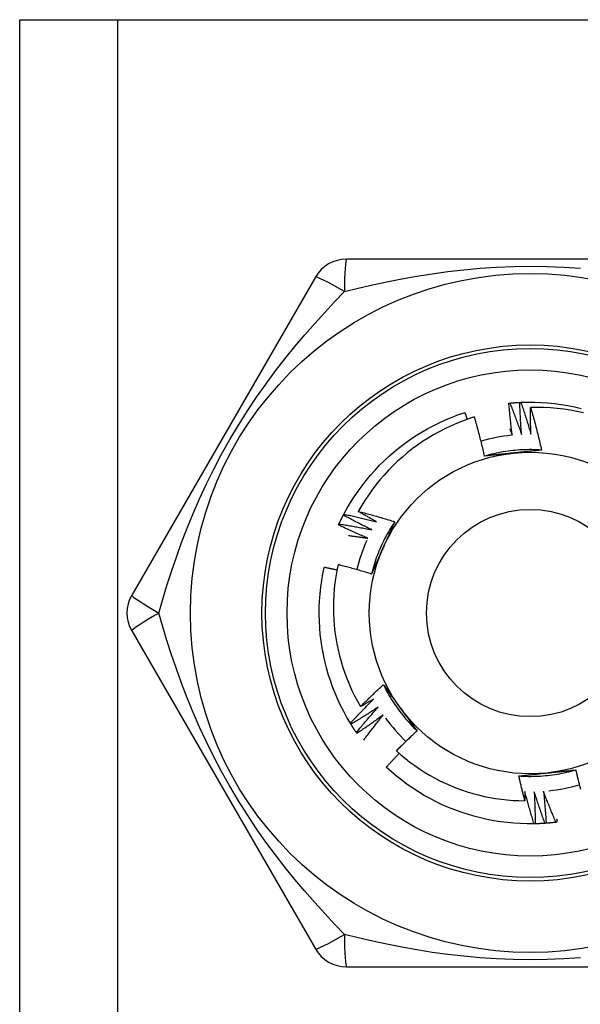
# Model space of a CAD drawing. Header units: inches. Extents: x 4 to 114, y 7 to 60.
# Tile 52 of 78: x 26.045 to 26.354, y 43.791 to 44.333. Entities that reach past the tile are written whole.
import ezdxf

# ---------------------------------------------------------------- set-up
doc = ezdxf.new("R2010")
doc.units = ezdxf.units.IN
doc.header["$MEASUREMENT"] = 0
doc.layers.add('Visible Edges(ANSI)', color=7, linetype='Continuous', lineweight=25)
doc.layers.add('Visible Tangent Edges(ANSI)', color=7, linetype='Continuous', lineweight=25)

msp = doc.modelspace()

# ---------------------------------------------------------------- linework, layer by layer
at = {"layer": 'Visible Edges(ANSI)'}
for p, q in [((26.04504, 44.33334), (26.09889, 44.33334)), ((26.04504, 23.01051), (26.04504, 44.33334)), ((26.09889, 44.33334), (26.55319, 44.33334)), ((26.42719, 44.20145), (26.22489, 44.20145)), ((26.20785, 44.19161), (26.1067, 44.01641)), ((26.22318, 44.06049), (26.22346, 44.06102)), ((26.1067, 43.99673), (26.20785, 43.82153)), ((26.22738, 43.9453), (26.22706, 43.94581)), ((26.23069, 43.94026), (26.23035, 43.94075)), ((26.32877, 43.89046), (26.32817, 43.89045)), ((26.22489, 43.81169), (26.42719, 43.81169))]:
    msp.add_line(p, q, dxfattribs=at)
at = {"layer": 'Visible Edges(ANSI)', "flags": 128}
for points in [[(26.31429, 44.12212), (26.31431, 44.12212), (26.31434, 44.12212), (26.31436, 44.12212), (26.31439, 44.12213), (26.31441, 44.12213), (26.31444, 44.12213), (26.31446, 44.12213), (26.31449, 44.12214), (26.31451, 44.12214), (26.31454, 44.12214), (26.31456, 44.12214), (26.31459, 44.12215), (26.31461, 44.12215), (26.31464, 44.12215), (26.31466, 44.12215), (26.31469, 44.12216), (26.31471, 44.12216), (26.31474, 44.12216), (26.31476, 44.12216), (26.31479, 44.12217), (26.31481, 44.12217), (26.31484, 44.12217), (26.31486, 44.12217), (26.31489, 44.12218)], [(26.31619, 44.1045), (26.31609, 44.10523), (26.316, 44.10597), (26.31591, 44.1067), (26.31582, 44.10743), (26.31573, 44.10816), (26.31564, 44.1089), (26.31555, 44.10963), (26.31546, 44.11036), (26.31538, 44.11109), (26.3153, 44.11183), (26.31522, 44.11256), (26.31514, 44.1133), (26.31506, 44.11403), (26.31498, 44.11476), (26.3149, 44.1155), (26.31483, 44.11623), (26.31476, 44.11697), (26.31469, 44.1177), (26.31462, 44.11844), (26.31455, 44.11917), (26.31448, 44.11991), (26.31442, 44.12064), (26.31435, 44.12138), (26.31429, 44.12212)], [(26.31489, 44.12218), (26.31511, 44.1222), (26.31534, 44.12222), (26.31556, 44.12224), (26.31579, 44.12226), (26.31602, 44.12228), (26.31624, 44.1223), (26.31647, 44.12232), (26.31669, 44.12233), (26.31692, 44.12235), (26.31714, 44.12237), (26.31737, 44.12239), (26.31759, 44.1224), (26.31782, 44.12242), (26.31804, 44.12244), (26.31827, 44.12245), (26.3185, 44.12247), (26.31872, 44.12248), (26.31895, 44.12249), (26.31917, 44.12251), (26.3194, 44.12252), (26.31962, 44.12253), (26.31985, 44.12255), (26.32008, 44.12256), (26.3203, 44.12257)], [(26.31489, 44.12218), (26.31517, 44.12146), (26.31545, 44.12075), (26.31573, 44.12003), (26.31601, 44.11932), (26.31629, 44.1186), (26.31656, 44.11788), (26.31684, 44.11716), (26.31711, 44.11645), (26.31738, 44.11573), (26.31765, 44.11501), (26.31792, 44.11429), (26.31819, 44.11357), (26.31845, 44.11285), (26.31872, 44.11213), (26.31898, 44.1114), (26.31924, 44.11068), (26.3195, 44.10996), (26.31976, 44.10924), (26.32002, 44.10851), (26.32028, 44.10779), (26.32053, 44.10706), (26.32078, 44.10634), (26.32104, 44.10561), (26.32129, 44.10488)], [(26.3203, 44.12257), (26.32033, 44.12257), (26.32035, 44.12257), (26.32038, 44.12257), (26.3204, 44.12257), (26.32043, 44.12258), (26.32045, 44.12258), (26.32048, 44.12258), (26.3205, 44.12258), (26.32053, 44.12258), (26.32055, 44.12258), (26.32058, 44.12258), (26.3206, 44.12258), (26.32063, 44.12259), (26.32065, 44.12259), (26.32068, 44.12259), (26.3207, 44.12259), (26.32073, 44.12259), (26.32075, 44.12259), (26.32078, 44.12259), (26.3208, 44.12259), (26.32083, 44.12259), (26.32085, 44.1226), (26.32088, 44.1226), (26.3209, 44.1226)], [(26.32129, 44.10488), (26.32123, 44.10562), (26.32117, 44.10635), (26.32112, 44.10709), (26.32106, 44.10783), (26.32101, 44.10856), (26.32096, 44.1093), (26.32091, 44.11003), (26.32087, 44.11077), (26.32082, 44.11151), (26.32077, 44.11224), (26.32073, 44.11298), (26.32069, 44.11372), (26.32065, 44.11445), (26.32061, 44.11519), (26.32057, 44.11593), (26.32054, 44.11667), (26.3205, 44.1174), (26.32047, 44.11814), (26.32044, 44.11888), (26.32041, 44.11962), (26.32038, 44.12036), (26.32035, 44.12109), (26.32033, 44.12183), (26.3203, 44.12257)], [(26.3209, 44.1226), (26.32462, 44.1227), (26.32834, 44.12269), (26.33206, 44.12256), (26.33577, 44.1223), (26.33947, 44.12193), (26.34316, 44.12144), (26.34683, 44.12084), (26.35048, 44.12011), (26.3541, 44.11927)], [(26.3209, 44.1226), (26.32115, 44.12187), (26.32139, 44.12114), (26.32163, 44.12041), (26.32188, 44.11968), (26.32211, 44.11895), (26.32235, 44.11822), (26.32259, 44.11749), (26.32282, 44.11676), (26.32306, 44.11603), (26.32329, 44.1153), (26.32352, 44.11457), (26.32375, 44.11383), (26.32398, 44.1131), (26.32421, 44.11236), (26.32443, 44.11163), (26.32465, 44.11089), (26.32488, 44.11016), (26.3251, 44.10942), (26.32532, 44.10869), (26.32554, 44.10795), (26.32575, 44.10721), (26.32597, 44.10647), (26.32618, 44.10574), (26.3264, 44.105)], [(26.22346, 44.06102), (26.22525, 44.06428), (26.22715, 44.06748), (26.22916, 44.07062), (26.23126, 44.07369), (26.23346, 44.07669), (26.23575, 44.07962), (26.23813, 44.08247), (26.24061, 44.08525), (26.24317, 44.08794), (26.24582, 44.09055), (26.24855, 44.09308), (26.25136, 44.09552), (26.25425, 44.09786), (26.25721, 44.10012), (26.26024, 44.10227), (26.26334, 44.10433), (26.2665, 44.10629), (26.26973, 44.10815), (26.27301, 44.1099), (26.27635, 44.11154), (26.27973, 44.11308), (26.28317, 44.11451), (26.28665, 44.11583), (26.29017, 44.11703)], [(26.29143, 44.11331), (26.29138, 44.11346), (26.29132, 44.11362), (26.29127, 44.11377), (26.29122, 44.11393), (26.29117, 44.11408), (26.29112, 44.11424), (26.29106, 44.11439), (26.29101, 44.11455), (26.29096, 44.1147), (26.29091, 44.11486), (26.29085, 44.11502), (26.2908, 44.11517), (26.29075, 44.11533), (26.2907, 44.11548), (26.29064, 44.11564), (26.29059, 44.11579), (26.29054, 44.11595), (26.29049, 44.1161), (26.29043, 44.11626), (26.29038, 44.11641), (26.29033, 44.11657), (26.29027, 44.11672), (26.29022, 44.11688), (26.29017, 44.11703)], [(26.3264, 44.105), (26.32638, 44.10561), (26.32636, 44.10623), (26.32635, 44.10684), (26.32634, 44.10746), (26.32632, 44.10807), (26.32631, 44.10869), (26.3263, 44.1093), (26.32629, 44.10992), (26.32628, 44.11053), (26.32628, 44.11115), (26.32627, 44.11176), (26.32627, 44.11238), (26.32626, 44.113), (26.32626, 44.11361), (26.32626, 44.11423), (26.32626, 44.11484), (26.32626, 44.11546), (26.32626, 44.11607), (26.32626, 44.11669), (26.32626, 44.1173), (26.32627, 44.11792), (26.32627, 44.11854), (26.32628, 44.11915), (26.32628, 44.11977)], [(26.35533, 44.11675), (26.35176, 44.11753), (26.34816, 44.1182), (26.34455, 44.11876), (26.34092, 44.11919), (26.33727, 44.11951), (26.33362, 44.11972), (26.32995, 44.1198), (26.32628, 44.11977)], [(26.32628, 44.11977), (26.32656, 44.1188), (26.32684, 44.11783), (26.32711, 44.11686), (26.32738, 44.11589), (26.32765, 44.11492), (26.32792, 44.11394), (26.32818, 44.11297), (26.32844, 44.112), (26.3287, 44.11102), (26.32896, 44.11005), (26.32921, 44.10907), (26.32946, 44.10809), (26.32971, 44.10712), (26.32996, 44.10614), (26.3302, 44.10516), (26.33044, 44.10418), (26.33068, 44.1032), (26.33092, 44.10222), (26.33115, 44.10124), (26.33138, 44.10026), (26.33161, 44.09928), (26.33184, 44.09829), (26.33206, 44.09731), (26.33228, 44.09633)], [(26.29533, 44.11461), (26.29199, 44.1135), (26.28868, 44.11229), (26.28541, 44.11097), (26.28218, 44.10955), (26.279, 44.10803), (26.27588, 44.10641), (26.27281, 44.10469), (26.26979, 44.10288), (26.26684, 44.10098), (26.26395, 44.09898), (26.26112, 44.0969), (26.25836, 44.09472), (26.25567, 44.09246), (26.25304, 44.09011), (26.2505, 44.08768), (26.24802, 44.08516), (26.24563, 44.08257), (26.24333, 44.07991), (26.24112, 44.07717), (26.23899, 44.07437), (26.23696, 44.07151), (26.23502, 44.06858), (26.23317, 44.06559), (26.23142, 44.06255)], [(26.30096, 44.09298), (26.30075, 44.09388), (26.30054, 44.09479), (26.30033, 44.0957), (26.30011, 44.09661), (26.2999, 44.09751), (26.29968, 44.09842), (26.29945, 44.09932), (26.29923, 44.10023), (26.299, 44.10113), (26.29877, 44.10203), (26.29854, 44.10294), (26.29831, 44.10384), (26.29807, 44.10474), (26.29784, 44.10564), (26.29759, 44.10654), (26.29735, 44.10744), (26.29711, 44.10834), (26.29686, 44.10924), (26.29661, 44.11013), (26.29636, 44.11103), (26.29611, 44.11193), (26.29585, 44.11282), (26.29559, 44.11372), (26.29533, 44.11461)], [(26.31475, 44.10802), (26.31481, 44.10787), (26.31488, 44.10772), (26.31494, 44.10758), (26.315, 44.10743), (26.31506, 44.10729), (26.31512, 44.10714), (26.31518, 44.10699), (26.31524, 44.10685), (26.3153, 44.1067), (26.31536, 44.10655), (26.31542, 44.10641), (26.31548, 44.10626), (26.31554, 44.10612), (26.3156, 44.10597), (26.31566, 44.10582), (26.31571, 44.10568), (26.31577, 44.10553), (26.31583, 44.10538), (26.31589, 44.10524), (26.31595, 44.10509), (26.31601, 44.10494), (26.31607, 44.1048), (26.31613, 44.10465), (26.31619, 44.1045)], [(26.33228, 44.09632), (26.33096, 44.0964), (26.32964, 44.09646), (26.32833, 44.0965), (26.32701, 44.09653), (26.32569, 44.09653), (26.32437, 44.09651), (26.32305, 44.09648), (26.32173, 44.09642), (26.32041, 44.09635), (26.3191, 44.09626), (26.31778, 44.09615), (26.31647, 44.09602), (26.31516, 44.09587), (26.31385, 44.0957), (26.31255, 44.09551), (26.31124, 44.09531), (26.30994, 44.09508), (26.30865, 44.09484), (26.30736, 44.09457), (26.30607, 44.09429), (26.30478, 44.09399), (26.30351, 44.09367), (26.30223, 44.09333), (26.30096, 44.09297)], [(26.31678, 44.09467), (26.31612, 44.0946), (26.31545, 44.09453), (26.31479, 44.09446), (26.31413, 44.09439), (26.31347, 44.09432), (26.3128, 44.09425), (26.31214, 44.09418), (26.31148, 44.09411), (26.31082, 44.09404), (26.31016, 44.09397), (26.3095, 44.0939), (26.30884, 44.09383), (26.30818, 44.09376), (26.30753, 44.09369), (26.30687, 44.09362), (26.30621, 44.09355), (26.30555, 44.09348), (26.3049, 44.09341), (26.30424, 44.09333), (26.30358, 44.09326), (26.30293, 44.09319), (26.30227, 44.09312), (26.30162, 44.09305), (26.30096, 44.09298)], [(26.33228, 44.09633), (26.33164, 44.09625), (26.331, 44.09618), (26.33035, 44.09611), (26.32971, 44.09604), (26.32907, 44.09597), (26.32843, 44.0959), (26.32778, 44.09583), (26.32714, 44.09576), (26.3265, 44.0957), (26.32585, 44.09563), (26.32521, 44.09556), (26.32456, 44.09549), (26.32392, 44.09542), (26.32327, 44.09535), (26.32263, 44.09528), (26.32198, 44.09521), (26.32133, 44.09515), (26.32068, 44.09508), (26.32004, 44.09501), (26.31939, 44.09494), (26.31874, 44.09487), (26.31809, 44.0948), (26.31744, 44.09474), (26.31678, 44.09467)], [(26.22346, 44.06102), (26.22421, 44.06087), (26.22496, 44.06071), (26.22571, 44.06054), (26.22646, 44.06038), (26.22721, 44.06022), (26.22796, 44.06005), (26.22871, 44.05988), (26.22946, 44.05972), (26.23021, 44.05955), (26.23096, 44.05937), (26.23171, 44.0592), (26.23246, 44.05903), (26.2332, 44.05885), (26.23395, 44.05867), (26.2347, 44.0585), (26.23545, 44.05832), (26.23619, 44.05813), (26.23694, 44.05795), (26.23769, 44.05777), (26.23843, 44.05758), (26.23918, 44.05739), (26.23992, 44.0572), (26.24067, 44.05701), (26.24141, 44.05682)], [(26.23142, 44.06255), (26.23226, 44.06233), (26.2331, 44.06211), (26.23394, 44.06189), (26.23477, 44.06167), (26.23561, 44.06145), (26.23645, 44.06122), (26.23728, 44.061), (26.23812, 44.06077), (26.23896, 44.06054), (26.23979, 44.0603), (26.24063, 44.06007), (26.24146, 44.05983), (26.24229, 44.05959), (26.24313, 44.05935), (26.24396, 44.05911), (26.24479, 44.05887), (26.24562, 44.05862), (26.24646, 44.05837), (26.24729, 44.05812), (26.24812, 44.05787), (26.24895, 44.05762), (26.24977, 44.05736), (26.2506, 44.05711), (26.25143, 44.05685)], [(26.24141, 44.05682), (26.24099, 44.05705), (26.24057, 44.05729), (26.24015, 44.05752), (26.23973, 44.05776), (26.23932, 44.05799), (26.2389, 44.05822), (26.23848, 44.05846), (26.23806, 44.0587), (26.23764, 44.05893), (26.23723, 44.05917), (26.23681, 44.05941), (26.23639, 44.05965), (26.23598, 44.05989), (26.23556, 44.06012), (26.23515, 44.06036), (26.23473, 44.06061), (26.23432, 44.06085), (26.2339, 44.06109), (26.23349, 44.06133), (26.23307, 44.06157), (26.23266, 44.06182), (26.23224, 44.06206), (26.23183, 44.0623), (26.23142, 44.06255)], [(26.22052, 44.05508), (26.22053, 44.0551), (26.22054, 44.05512), (26.22055, 44.05515), (26.22056, 44.05517), (26.22057, 44.05519), (26.22058, 44.05521), (26.22059, 44.05524), (26.2206, 44.05526), (26.22061, 44.05528), (26.22062, 44.05531), (26.22063, 44.05533), (26.22064, 44.05535), (26.22065, 44.05537), (26.22066, 44.0554), (26.22067, 44.05542), (26.22069, 44.05544), (26.2207, 44.05547), (26.22071, 44.05549), (26.22072, 44.05551), (26.22073, 44.05553), (26.22074, 44.05556), (26.22075, 44.05558), (26.22076, 44.0556), (26.22077, 44.05563)], [(26.22077, 44.05563), (26.22087, 44.05583), (26.22096, 44.05604), (26.22106, 44.05624), (26.22116, 44.05644), (26.22125, 44.05665), (26.22135, 44.05685), (26.22145, 44.05706), (26.22155, 44.05726), (26.22165, 44.05746), (26.22175, 44.05767), (26.22184, 44.05787), (26.22194, 44.05807), (26.22205, 44.05827), (26.22215, 44.05848), (26.22225, 44.05868), (26.22235, 44.05888), (26.22245, 44.05908), (26.22255, 44.05928), (26.22266, 44.05949), (26.22276, 44.05969), (26.22286, 44.05989), (26.22297, 44.06009), (26.22307, 44.06029), (26.22318, 44.06049)], [(26.22077, 44.05563), (26.22153, 44.05551), (26.22229, 44.05539), (26.22305, 44.05526), (26.2238, 44.05514), (26.22456, 44.05502), (26.22532, 44.05489), (26.22608, 44.05476), (26.22683, 44.05463), (26.22759, 44.0545), (26.22835, 44.05437), (26.2291, 44.05423), (26.22986, 44.0541), (26.23062, 44.05396), (26.23137, 44.05382), (26.23213, 44.05369), (26.23288, 44.05354), (26.23364, 44.0534), (26.23439, 44.05326), (26.23515, 44.05311), (26.2359, 44.05296), (26.23666, 44.05282), (26.23741, 44.05267), (26.23816, 44.05251), (26.23892, 44.05236)], [(26.23892, 44.05236), (26.23825, 44.05269), (26.23759, 44.05301), (26.23693, 44.05334), (26.23627, 44.05366), (26.23561, 44.05399), (26.23495, 44.05432), (26.23429, 44.05465), (26.23363, 44.05499), (26.23297, 44.05532), (26.23231, 44.05566), (26.23166, 44.05599), (26.231, 44.05633), (26.23035, 44.05667), (26.22969, 44.05701), (26.22904, 44.05735), (26.22838, 44.0577), (26.22773, 44.05804), (26.22708, 44.05839), (26.22643, 44.05873), (26.22577, 44.05908), (26.22512, 44.05943), (26.22447, 44.05978), (26.22383, 44.06014), (26.22318, 44.06049)], [(26.25144, 44.05685), (26.25071, 44.05575), (26.25, 44.05463), (26.2493, 44.05351), (26.24862, 44.05238), (26.24796, 44.05124), (26.24731, 44.05009), (26.24668, 44.04893), (26.24607, 44.04776), (26.24548, 44.04659), (26.2449, 44.0454), (26.24434, 44.04421), (26.24379, 44.043), (26.24327, 44.0418), (26.24276, 44.04058), (26.24227, 44.03935), (26.2418, 44.03812), (26.24134, 44.03688), (26.2409, 44.03564), (26.24049, 44.03439), (26.24009, 44.03313), (26.23971, 44.03187), (26.23934, 44.0306), (26.239, 44.02933), (26.23867, 44.02805)], [(26.25143, 44.05685), (26.25117, 44.05626), (26.25091, 44.05567), (26.25065, 44.05508), (26.25039, 44.05448), (26.25013, 44.05389), (26.24987, 44.0533), (26.24961, 44.05271), (26.24935, 44.05212), (26.24909, 44.05153), (26.24882, 44.05093), (26.24856, 44.05034), (26.2483, 44.04975), (26.24803, 44.04916), (26.24777, 44.04856), (26.24751, 44.04797), (26.24724, 44.04737), (26.24698, 44.04678), (26.24671, 44.04618), (26.24645, 44.04559), (26.24618, 44.04499), (26.24592, 44.04439), (26.24565, 44.0438), (26.24539, 44.0432), (26.24512, 44.0426)], [(26.23666, 44.04778), (26.23598, 44.04807), (26.2353, 44.04836), (26.23462, 44.04865), (26.23395, 44.04894), (26.23327, 44.04924), (26.23259, 44.04953), (26.23192, 44.04983), (26.23124, 44.05013), (26.23057, 44.05042), (26.22989, 44.05073), (26.22922, 44.05103), (26.22855, 44.05133), (26.22787, 44.05164), (26.2272, 44.05194), (26.22653, 44.05225), (26.22586, 44.05256), (26.22519, 44.05287), (26.22452, 44.05318), (26.22385, 44.05349), (26.22318, 44.05381), (26.22252, 44.05412), (26.22185, 44.05444), (26.22118, 44.05476), (26.22052, 44.05508)], [(26.22607, 44.04922), (26.22651, 44.04917), (26.22695, 44.04911), (26.22739, 44.04906), (26.22784, 44.049), (26.22828, 44.04895), (26.22872, 44.04889), (26.22916, 44.04883), (26.2296, 44.04877), (26.23004, 44.04872), (26.23048, 44.04866), (26.23093, 44.0486), (26.23137, 44.04854), (26.23181, 44.04848), (26.23225, 44.04842), (26.23269, 44.04835), (26.23313, 44.04829), (26.23357, 44.04823), (26.23401, 44.04817), (26.23445, 44.0481), (26.23489, 44.04804), (26.23534, 44.04797), (26.23578, 44.04791), (26.23622, 44.04784), (26.23666, 44.04778)], [(26.24512, 44.0426), (26.24485, 44.04199), (26.24458, 44.04138), (26.2443, 44.04077), (26.24403, 44.04016), (26.24376, 44.03955), (26.24349, 44.03894), (26.24322, 44.03834), (26.24295, 44.03773), (26.24268, 44.03712), (26.24241, 44.03652), (26.24214, 44.03591), (26.24187, 44.0353), (26.24161, 44.0347), (26.24134, 44.03409), (26.24107, 44.03349), (26.2408, 44.03288), (26.24054, 44.03228), (26.24027, 44.03167), (26.24, 44.03107), (26.23974, 44.03047), (26.23947, 44.02986), (26.2392, 44.02926), (26.23894, 44.02866), (26.23867, 44.02805)], [(26.22706, 43.94581), (26.22517, 43.94901), (26.22338, 43.95227), (26.22169, 43.95559), (26.22011, 43.95896), (26.21864, 43.96237), (26.21728, 43.96583), (26.21603, 43.96934), (26.21489, 43.97288), (26.21387, 43.97646), (26.21297, 43.98007), (26.21218, 43.9837), (26.2115, 43.98736), (26.21094, 43.99104), (26.21051, 43.99473), (26.21019, 43.99844), (26.20999, 44.00215), (26.2099, 44.00587), (26.20994, 44.00959), (26.2101, 44.01331), (26.21037, 44.01702), (26.21077, 44.02072), (26.21128, 44.0244), (26.21191, 44.02807), (26.21266, 44.03171)], [(26.21968, 44.03021), (26.21939, 44.03028), (26.2191, 44.03034), (26.21881, 44.03041), (26.21852, 44.03047), (26.21822, 44.03054), (26.21793, 44.0306), (26.21764, 44.03066), (26.21735, 44.03073), (26.21705, 44.03079), (26.21676, 44.03085), (26.21647, 44.03092), (26.21617, 44.03098), (26.21588, 44.03104), (26.21559, 44.0311), (26.2153, 44.03117), (26.215, 44.03123), (26.21471, 44.03129), (26.21442, 44.03135), (26.21412, 44.03141), (26.21383, 44.03147), (26.21354, 44.03153), (26.21324, 44.03159), (26.21295, 44.03165), (26.21266, 44.03171)], [(26.2203, 44.0332), (26.21962, 44.0299), (26.21905, 44.02658), (26.21858, 44.02324), (26.21821, 44.01988), (26.21794, 44.01652), (26.21778, 44.01314), (26.21773, 44.00976), (26.21778, 44.00637), (26.21794, 44.00299), (26.2182, 43.99963), (26.21857, 43.99627), (26.21904, 43.99293), (26.21961, 43.98961), (26.22029, 43.98631), (26.22107, 43.98303), (26.22196, 43.97977), (26.22294, 43.97655), (26.22403, 43.97335), (26.22522, 43.97018), (26.22652, 43.96706), (26.2279, 43.96397), (26.22939, 43.96094), (26.23096, 43.95795), (26.23263, 43.95502)], [(26.23867, 44.02805), (26.23791, 44.02829), (26.23715, 44.02852), (26.23639, 44.02875), (26.23563, 44.02898), (26.23487, 44.0292), (26.23411, 44.02943), (26.23334, 44.02965), (26.23258, 44.02987), (26.23181, 44.0301), (26.23105, 44.03031), (26.23029, 44.03053), (26.22952, 44.03075), (26.22875, 44.03096), (26.22799, 44.03117), (26.22722, 44.03138), (26.22645, 44.03159), (26.22569, 44.0318), (26.22492, 44.032), (26.22415, 44.03221), (26.22338, 44.03241), (26.22261, 44.03261), (26.22184, 44.03281), (26.22107, 44.03301), (26.2203, 44.0332)], [(26.23263, 43.95502), (26.23315, 43.95554), (26.23366, 43.95605), (26.23417, 43.95656), (26.23469, 43.95707), (26.2352, 43.95758), (26.23572, 43.95809), (26.23624, 43.9586), (26.23676, 43.95911), (26.23728, 43.95961), (26.2378, 43.96012), (26.23832, 43.96062), (26.23885, 43.96113), (26.23937, 43.96163), (26.23989, 43.96213), (26.24042, 43.96263), (26.24095, 43.96313), (26.24147, 43.96363), (26.242, 43.96413), (26.24253, 43.96462), (26.24306, 43.96512), (26.24359, 43.96561), (26.24413, 43.96611), (26.24466, 43.9666), (26.24519, 43.96709)], [(26.24519, 43.96709), (26.24558, 43.96657), (26.24596, 43.96605), (26.24634, 43.96553), (26.24672, 43.96501), (26.2471, 43.96449), (26.24749, 43.96397), (26.24787, 43.96345), (26.24825, 43.96292), (26.24863, 43.9624), (26.24901, 43.96188), (26.2494, 43.96135), (26.24978, 43.96083), (26.25016, 43.9603), (26.25054, 43.95978), (26.25092, 43.95925), (26.25131, 43.95873), (26.25169, 43.9582), (26.25207, 43.95768), (26.25246, 43.95715), (26.25284, 43.95662), (26.25322, 43.95609), (26.25361, 43.95556), (26.25399, 43.95503), (26.25438, 43.9545)], [(26.2452, 43.9671), (26.24579, 43.96592), (26.2464, 43.96474), (26.24702, 43.96358), (26.24766, 43.96243), (26.24831, 43.96128), (26.24899, 43.96015), (26.24968, 43.95902), (26.25038, 43.95791), (26.2511, 43.9568), (26.25184, 43.95571), (26.2526, 43.95463), (26.25337, 43.95356), (26.25415, 43.9525), (26.25495, 43.95145), (26.25576, 43.95041), (26.25659, 43.94939), (26.25744, 43.94837), (26.2583, 43.94737), (26.25917, 43.94638), (26.26006, 43.94541), (26.26096, 43.94445), (26.26188, 43.9435), (26.26281, 43.94257), (26.26376, 43.94165)], [(26.22706, 43.94581), (26.22758, 43.94638), (26.2281, 43.94694), (26.22862, 43.94751), (26.22914, 43.94807), (26.22966, 43.94864), (26.23019, 43.9492), (26.23071, 43.94976), (26.23124, 43.95032), (26.23176, 43.95088), (26.23229, 43.95144), (26.23282, 43.95199), (26.23335, 43.95255), (26.23388, 43.95311), (26.23441, 43.95366), (26.23495, 43.95421), (26.23548, 43.95477), (26.23602, 43.95532), (26.23655, 43.95587), (26.23709, 43.95642), (26.23763, 43.95696), (26.23817, 43.95751), (26.23871, 43.95806), (26.23925, 43.9586), (26.23979, 43.95915)], [(26.23979, 43.95915), (26.2395, 43.95897), (26.2392, 43.9588), (26.2389, 43.95862), (26.23861, 43.95845), (26.23831, 43.95828), (26.23801, 43.9581), (26.23771, 43.95793), (26.23742, 43.95776), (26.23712, 43.95758), (26.23682, 43.95741), (26.23652, 43.95724), (26.23623, 43.95707), (26.23593, 43.95689), (26.23563, 43.95672), (26.23533, 43.95655), (26.23503, 43.95638), (26.23473, 43.95621), (26.23443, 43.95604), (26.23413, 43.95587), (26.23383, 43.9557), (26.23353, 43.95553), (26.23323, 43.95536), (26.23293, 43.95519), (26.23263, 43.95502)], [(26.24237, 43.95473), (26.24176, 43.95433), (26.24114, 43.95392), (26.24052, 43.95352), (26.23991, 43.95311), (26.23929, 43.95271), (26.23867, 43.95231), (26.23805, 43.95191), (26.23743, 43.95151), (26.2368, 43.95111), (26.23618, 43.95072), (26.23556, 43.95032), (26.23493, 43.94993), (26.23431, 43.94954), (26.23368, 43.94914), (26.23306, 43.94875), (26.23243, 43.94836), (26.2318, 43.94798), (26.23117, 43.94759), (26.23054, 43.94721), (26.22991, 43.94682), (26.22928, 43.94644), (26.22865, 43.94606), (26.22801, 43.94568), (26.22738, 43.9453)], [(26.23035, 43.94075), (26.23084, 43.94135), (26.23133, 43.94194), (26.23182, 43.94253), (26.23231, 43.94312), (26.2328, 43.94371), (26.23329, 43.9443), (26.23379, 43.94489), (26.23428, 43.94547), (26.23478, 43.94606), (26.23528, 43.94664), (26.23578, 43.94723), (26.23628, 43.94781), (26.23678, 43.94839), (26.23728, 43.94897), (26.23779, 43.94955), (26.23829, 43.95013), (26.2388, 43.95071), (26.2393, 43.95129), (26.23981, 43.95187), (26.24032, 43.95244), (26.24083, 43.95302), (26.24134, 43.95359), (26.24186, 43.95416), (26.24237, 43.95473)], [(26.25438, 43.9545), (26.25477, 43.95396), (26.25516, 43.95342), (26.25556, 43.95288), (26.25595, 43.95234), (26.25634, 43.9518), (26.25673, 43.95127), (26.25712, 43.95073), (26.25751, 43.95019), (26.2579, 43.94965), (26.25829, 43.94912), (26.25869, 43.94858), (26.25908, 43.94804), (26.25947, 43.94751), (26.25986, 43.94697), (26.26025, 43.94644), (26.26064, 43.94591), (26.26103, 43.94537), (26.26142, 43.94484), (26.2618, 43.94431), (26.26219, 43.94377), (26.26258, 43.94324), (26.26297, 43.94271), (26.26336, 43.94218), (26.26375, 43.94165)], [(26.24517, 43.95046), (26.24458, 43.95002), (26.24399, 43.94959), (26.24339, 43.94915), (26.2428, 43.94871), (26.2422, 43.94828), (26.2416, 43.94785), (26.241, 43.94742), (26.2404, 43.94699), (26.2398, 43.94656), (26.2392, 43.94613), (26.2386, 43.9457), (26.238, 43.94528), (26.23739, 43.94485), (26.23679, 43.94443), (26.23618, 43.94401), (26.23558, 43.94358), (26.23497, 43.94316), (26.23436, 43.94275), (26.23375, 43.94233), (26.23314, 43.94191), (26.23253, 43.9415), (26.23192, 43.94108), (26.23131, 43.94067), (26.23069, 43.94026)], [(26.23441, 43.93657), (26.23485, 43.93716), (26.23528, 43.93775), (26.23572, 43.93833), (26.23616, 43.93892), (26.2366, 43.9395), (26.23704, 43.94009), (26.23749, 43.94067), (26.23793, 43.94125), (26.23837, 43.94184), (26.23882, 43.94242), (26.23927, 43.943), (26.23971, 43.94357), (26.24016, 43.94415), (26.24061, 43.94473), (26.24106, 43.94531), (26.24152, 43.94588), (26.24197, 43.94646), (26.24243, 43.94703), (26.24288, 43.94761), (26.24334, 43.94818), (26.2438, 43.94875), (26.24425, 43.94932), (26.24471, 43.94989), (26.24517, 43.95046)], [(26.23035, 43.94075), (26.23022, 43.94094), (26.23009, 43.94113), (26.22997, 43.94131), (26.22984, 43.9415), (26.22971, 43.94169), (26.22959, 43.94188), (26.22946, 43.94206), (26.22934, 43.94225), (26.22921, 43.94244), (26.22909, 43.94263), (26.22896, 43.94282), (26.22884, 43.94301), (26.22872, 43.9432), (26.22859, 43.94339), (26.22847, 43.94358), (26.22835, 43.94377), (26.22822, 43.94396), (26.2281, 43.94415), (26.22798, 43.94434), (26.22786, 43.94453), (26.22774, 43.94472), (26.22762, 43.94491), (26.2275, 43.9451), (26.22738, 43.9453)], [(26.26375, 43.94165), (26.26327, 43.9412), (26.26279, 43.94075), (26.26231, 43.9403), (26.26183, 43.93985), (26.26135, 43.9394), (26.26087, 43.93894), (26.2604, 43.93849), (26.25992, 43.93804), (26.25944, 43.93758), (26.25897, 43.93713), (26.25849, 43.93667), (26.25802, 43.93621), (26.25755, 43.93575), (26.25708, 43.93529), (26.25661, 43.93483), (26.25614, 43.93437), (26.25567, 43.93391), (26.2552, 43.93345), (26.25473, 43.93298), (26.25426, 43.93252), (26.2538, 43.93206), (26.25333, 43.93159), (26.25287, 43.93112), (26.25241, 43.93066)], [(26.25241, 43.93066), (26.25483, 43.92851), (26.25731, 43.92644), (26.25986, 43.92445), (26.26246, 43.92253), (26.26512, 43.9207), (26.26784, 43.91895), (26.27061, 43.91729), (26.27343, 43.91571), (26.2763, 43.91422), (26.27922, 43.91281), (26.28218, 43.9115), (26.28518, 43.91027), (26.28822, 43.90915), (26.29129, 43.90811), (26.29438, 43.90718), (26.2975, 43.90634), (26.30064, 43.9056), (26.30381, 43.90495), (26.30699, 43.90441), (26.31019, 43.90396), (26.31341, 43.90361), (26.31663, 43.90337), (26.31987, 43.90322), (26.32311, 43.90317)], [(26.25393, 43.92929), (26.25363, 43.92897), (26.25333, 43.92866), (26.25303, 43.92834), (26.25273, 43.92803), (26.25244, 43.92771), (26.25214, 43.92739), (26.25184, 43.92708), (26.25154, 43.92676), (26.25125, 43.92644), (26.25095, 43.92612), (26.25065, 43.9258), (26.25036, 43.92548), (26.25006, 43.92516), (26.24977, 43.92484), (26.24947, 43.92452), (26.24918, 43.9242), (26.24888, 43.92388), (26.24859, 43.92356), (26.2483, 43.92324), (26.248, 43.92292), (26.24771, 43.9226), (26.24742, 43.92227), (26.24713, 43.92195), (26.24684, 43.92163)], [(26.32817, 43.89045), (26.32445, 43.89044), (26.32073, 43.89055), (26.31702, 43.89078), (26.31331, 43.89113), (26.30962, 43.8916), (26.30595, 43.89218), (26.3023, 43.89288), (26.29867, 43.8937), (26.29507, 43.89464), (26.2915, 43.89569), (26.28796, 43.89685), (26.28447, 43.89812), (26.28102, 43.89951), (26.27761, 43.90101), (26.27426, 43.90261), (26.27095, 43.90433), (26.26771, 43.90614), (26.26452, 43.90806), (26.2614, 43.91008), (26.25834, 43.9122), (26.25535, 43.91442), (26.25244, 43.91673), (26.2496, 43.91913), (26.24684, 43.92163)], [(26.31981, 43.91682), (26.32112, 43.91674), (26.32244, 43.91668), (26.32376, 43.91664), (26.32508, 43.91661), (26.3264, 43.91661), (26.32772, 43.91663), (26.32904, 43.91666), (26.33035, 43.91672), (26.33167, 43.91679), (26.33299, 43.91688), (26.3343, 43.91699), (26.33562, 43.91712), (26.33693, 43.91727), (26.33823, 43.91744), (26.33954, 43.91763), (26.34084, 43.91783), (26.34214, 43.91806), (26.34344, 43.9183), (26.34473, 43.91857), (26.34602, 43.91885), (26.3473, 43.91915), (26.34858, 43.91947), (26.34986, 43.91981), (26.35113, 43.92017)], [(26.3353, 43.91847), (26.33597, 43.91854), (26.33663, 43.91861), (26.3373, 43.91868), (26.33796, 43.91875), (26.33862, 43.91882), (26.33928, 43.91889), (26.33994, 43.91896), (26.34061, 43.91903), (26.34127, 43.9191), (26.34193, 43.91917), (26.34259, 43.91924), (26.34324, 43.91931), (26.3439, 43.91938), (26.34456, 43.91945), (26.34522, 43.91952), (26.34588, 43.91959), (26.34653, 43.91966), (26.34719, 43.91973), (26.34785, 43.91981), (26.3485, 43.91988), (26.34916, 43.91995), (26.34981, 43.92002), (26.35047, 43.92009), (26.35112, 43.92017)], [(26.35112, 43.92017), (26.35124, 43.91966), (26.35136, 43.91915), (26.35148, 43.91864), (26.35159, 43.91813), (26.35171, 43.91762), (26.35183, 43.91712), (26.35195, 43.91661), (26.35208, 43.9161), (26.3522, 43.91559), (26.35232, 43.91509), (26.35244, 43.91458), (26.35257, 43.91407), (26.35269, 43.91357), (26.35282, 43.91306), (26.35295, 43.91256), (26.35307, 43.91205), (26.3532, 43.91154), (26.35333, 43.91104), (26.35346, 43.91053), (26.35359, 43.91003), (26.35372, 43.90952)], [(26.31981, 43.91681), (26.32045, 43.91689), (26.32109, 43.91696), (26.32173, 43.91703), (26.32237, 43.9171), (26.32302, 43.91717), (26.32366, 43.91724), (26.3243, 43.91731), (26.32495, 43.91738), (26.32559, 43.91744), (26.32623, 43.91751), (26.32688, 43.91758), (26.32752, 43.91765), (26.32817, 43.91772), (26.32881, 43.91779), (26.32946, 43.91786), (26.33011, 43.91793), (26.33075, 43.91799), (26.3314, 43.91806), (26.33205, 43.91813), (26.3327, 43.9182), (26.33335, 43.91827), (26.334, 43.91834), (26.33465, 43.9184), (26.3353, 43.91847)], [(26.32311, 43.90317), (26.32296, 43.90374), (26.32282, 43.90431), (26.32267, 43.90487), (26.32253, 43.90544), (26.32238, 43.90601), (26.32224, 43.90657), (26.3221, 43.90714), (26.32195, 43.90771), (26.32181, 43.90827), (26.32167, 43.90884), (26.32154, 43.90941), (26.3214, 43.90998), (26.32126, 43.91055), (26.32112, 43.91112), (26.32099, 43.91168), (26.32085, 43.91225), (26.32072, 43.91282), (26.32059, 43.91339), (26.32045, 43.91396), (26.32032, 43.91453), (26.32019, 43.9151), (26.32006, 43.91567), (26.31993, 43.91624), (26.31981, 43.91681)], [(26.32314, 43.90819), (26.32314, 43.90798), (26.32314, 43.90777), (26.32314, 43.90756), (26.32314, 43.90735), (26.32314, 43.90714), (26.32314, 43.90693), (26.32314, 43.90672), (26.32313, 43.90652), (26.32313, 43.90631), (26.32313, 43.9061), (26.32313, 43.90589), (26.32313, 43.90568), (26.32313, 43.90547), (26.32313, 43.90526), (26.32313, 43.90505), (26.32313, 43.90485), (26.32312, 43.90464), (26.32312, 43.90443), (26.32312, 43.90422), (26.32312, 43.90401), (26.32312, 43.9038), (26.32311, 43.90359), (26.32311, 43.90338), (26.32311, 43.90317)], [(26.32817, 43.89045), (26.32794, 43.89118), (26.32772, 43.89192), (26.32749, 43.89265), (26.32727, 43.89339), (26.32705, 43.89412), (26.32683, 43.89486), (26.32662, 43.89559), (26.3264, 43.89633), (26.32619, 43.89707), (26.32597, 43.89781), (26.32576, 43.89855), (26.32555, 43.89928), (26.32534, 43.90002), (26.32513, 43.90076), (26.32493, 43.9015), (26.32472, 43.90224), (26.32452, 43.90299), (26.32432, 43.90373), (26.32412, 43.90447), (26.32392, 43.90521), (26.32372, 43.90595), (26.32352, 43.9067), (26.32333, 43.90744), (26.32314, 43.90819)], [(26.32825, 43.90817), (26.32829, 43.90743), (26.32832, 43.90669), (26.32836, 43.90596), (26.32839, 43.90522), (26.32843, 43.90448), (26.32846, 43.90375), (26.32849, 43.90301), (26.32851, 43.90227), (26.32854, 43.90153), (26.32857, 43.9008), (26.32859, 43.90006), (26.32861, 43.89932), (26.32864, 43.89858), (26.32865, 43.89784), (26.32867, 43.89711), (26.32869, 43.89637), (26.32871, 43.89563), (26.32872, 43.89489), (26.32873, 43.89415), (26.32874, 43.89341), (26.32875, 43.89268), (26.32876, 43.89194), (26.32877, 43.8912), (26.32877, 43.89046)], [(26.33419, 43.89071), (26.33393, 43.89144), (26.33367, 43.89216), (26.33341, 43.89288), (26.33315, 43.8936), (26.33289, 43.89433), (26.33263, 43.89505), (26.33238, 43.89577), (26.33212, 43.8965), (26.33187, 43.89722), (26.33162, 43.89795), (26.33137, 43.89868), (26.33112, 43.8994), (26.33087, 43.90013), (26.33063, 43.90086), (26.33038, 43.90159), (26.33014, 43.90232), (26.3299, 43.90305), (26.32966, 43.90378), (26.32942, 43.90451), (26.32918, 43.90524), (26.32895, 43.90597), (26.32871, 43.9067), (26.32848, 43.90743), (26.32825, 43.90817)], [(26.33335, 43.90841), (26.33343, 43.90768), (26.3335, 43.90695), (26.33358, 43.90621), (26.33365, 43.90548), (26.33372, 43.90474), (26.33379, 43.90401), (26.33386, 43.90327), (26.33392, 43.90254), (26.33399, 43.9018), (26.33405, 43.90107), (26.33412, 43.90033), (26.33418, 43.8996), (26.33424, 43.89886), (26.33429, 43.89813), (26.33435, 43.89739), (26.33441, 43.89665), (26.33446, 43.89592), (26.33451, 43.89518), (26.33456, 43.89444), (26.33461, 43.89371), (26.33466, 43.89297), (26.33471, 43.89223), (26.33475, 43.8915), (26.33479, 43.89076)], [(26.3402, 43.89129), (26.33989, 43.892), (26.33959, 43.89271), (26.3393, 43.89342), (26.339, 43.89412), (26.3387, 43.89483), (26.33841, 43.89554), (26.33812, 43.89625), (26.33783, 43.89696), (26.33754, 43.89767), (26.33725, 43.89839), (26.33696, 43.8991), (26.33668, 43.89981), (26.33639, 43.90053), (26.33611, 43.90124), (26.33583, 43.90195), (26.33555, 43.90267), (26.33527, 43.90339), (26.33499, 43.9041), (26.33471, 43.90482), (26.33444, 43.90554), (26.33416, 43.90626), (26.33389, 43.90697), (26.33362, 43.90769), (26.33335, 43.90841)], [(26.34059, 43.89314), (26.3406, 43.89306), (26.34061, 43.89299), (26.34062, 43.89292), (26.34063, 43.89284), (26.34064, 43.89277), (26.34065, 43.8927), (26.34065, 43.89262), (26.34066, 43.89255), (26.34067, 43.89247), (26.34068, 43.8924), (26.34069, 43.89233), (26.3407, 43.89225), (26.3407, 43.89218), (26.34071, 43.89211), (26.34072, 43.89203), (26.34073, 43.89196), (26.34074, 43.89188), (26.34074, 43.89181), (26.34075, 43.89174), (26.34076, 43.89166), (26.34077, 43.89159), (26.34078, 43.89152), (26.34079, 43.89144), (26.34079, 43.89137)], [(26.33419, 43.89071), (26.33397, 43.8907), (26.33374, 43.89068), (26.33352, 43.89067), (26.33329, 43.89065), (26.33306, 43.89064), (26.33284, 43.89063), (26.33261, 43.89061), (26.33239, 43.8906), (26.33216, 43.89059), (26.33194, 43.89058), (26.33171, 43.89057), (26.33148, 43.89056), (26.33126, 43.89055), (26.33103, 43.89054), (26.33081, 43.89053), (26.33058, 43.89052), (26.33035, 43.89051), (26.33013, 43.8905), (26.3299, 43.89049), (26.32968, 43.89049), (26.32945, 43.89048), (26.32922, 43.89047), (26.329, 43.89047), (26.32877, 43.89046)], [(26.33479, 43.89076), (26.33477, 43.89076), (26.33474, 43.89075), (26.33472, 43.89075), (26.33469, 43.89075), (26.33467, 43.89075), (26.33464, 43.89075), (26.33462, 43.89075), (26.33459, 43.89074), (26.33457, 43.89074), (26.33454, 43.89074), (26.33452, 43.89074), (26.33449, 43.89074), (26.33447, 43.89073), (26.33444, 43.89073), (26.33442, 43.89073), (26.33439, 43.89073), (26.33437, 43.89073), (26.33434, 43.89073), (26.33432, 43.89072), (26.33429, 43.89072), (26.33427, 43.89072), (26.33424, 43.89072), (26.33422, 43.89072), (26.33419, 43.89071)], [(26.3402, 43.89129), (26.33997, 43.89127), (26.33975, 43.89124), (26.33952, 43.89121), (26.3393, 43.89119), (26.33907, 43.89116), (26.33885, 43.89114), (26.33862, 43.89111), (26.3384, 43.89109), (26.33817, 43.89106), (26.33795, 43.89104), (26.33772, 43.89102), (26.3375, 43.89099), (26.33727, 43.89097), (26.33705, 43.89095), (26.33682, 43.89093), (26.3366, 43.89091), (26.33637, 43.89089), (26.33615, 43.89087), (26.33592, 43.89085), (26.3357, 43.89083), (26.33547, 43.89081), (26.33525, 43.89079), (26.33502, 43.89078), (26.33479, 43.89076)], [(26.34079, 43.89137), (26.34077, 43.89137), (26.34074, 43.89136), (26.34072, 43.89136), (26.34069, 43.89136), (26.34067, 43.89135), (26.34064, 43.89135), (26.34062, 43.89135), (26.34059, 43.89134), (26.34057, 43.89134), (26.34054, 43.89134), (26.34052, 43.89133), (26.34049, 43.89133), (26.34047, 43.89133), (26.34044, 43.89132), (26.34042, 43.89132), (26.34039, 43.89132), (26.34037, 43.89132), (26.34034, 43.89131), (26.34032, 43.89131), (26.34029, 43.89131), (26.34027, 43.8913), (26.34024, 43.8913), (26.34022, 43.8913), (26.3402, 43.89129)]]:
    msp.add_lwpolyline(points, dxfattribs=at)
at = {"layer": 'Visible Edges(ANSI)'}
for radius in [0.18701, 0.13386, 0.08858]:
    msp.add_circle((26.32604, 44.00657), radius, dxfattribs=at)
for centre, radius, start, end in [((26.22489, 44.18177), 0.01969, 90, 150), ((26.32604, 44.00657), 0.09843, 96.0181, 105.9569), ((26.32604, 44.00657), 0.09843, 156.0181, 165.9569), ((26.12374, 44.00657), 0.01969, 150, 210), ((26.32604, 44.00657), 0.09843, 216.0181, 225.9569), ((26.32604, 44.00657), 0.09843, 276.0181, 285.9569), ((26.22489, 43.83137), 0.01969, 210, 270)]:
    msp.add_arc(centre, radius, start, end, dxfattribs=at)
at = {"layer": 'Visible Tangent Edges(ANSI)'}
msp.add_line((26.09889, 44.33334), (26.09889, 23.01051), dxfattribs=at)
at = {"layer": 'Visible Tangent Edges(ANSI)', "flags": 128}
for points in [[(26.2238, 44.18367), (26.23141, 44.18553), (26.23921, 44.18732), (26.24719, 44.18904), (26.25534, 44.19064), (26.26365, 44.19212), (26.27211, 44.19346), (26.28073, 44.19464), (26.28952, 44.19564), (26.29846, 44.19644), (26.30756, 44.19703), (26.31677, 44.19739), (26.32607, 44.19752), (26.33537, 44.19739), (26.3446, 44.19703), (26.35368, 44.19644)], [(26.12155, 44.00657), (26.12375, 44.0141), (26.12609, 44.02175), (26.1286, 44.02951), (26.13128, 44.03738), (26.13415, 44.04531), (26.13723, 44.05332), (26.14052, 44.06137), (26.14404, 44.06948), (26.14782, 44.07763), (26.15186, 44.0858), (26.15616, 44.09397), (26.1607, 44.10208), (26.16545, 44.11006), (26.17038, 44.11786), (26.17544, 44.12545), (26.18062, 44.1328), (26.18587, 44.1399), (26.19119, 44.14677), (26.19657, 44.15342), (26.20199, 44.15985), (26.20744, 44.16609), (26.21291, 44.17213), (26.21837, 44.17799), (26.22379, 44.18367)], [(26.22379, 43.82947), (26.21838, 43.83514), (26.21292, 43.84099), (26.20745, 43.84705), (26.20198, 43.8533), (26.19654, 43.85976), (26.19115, 43.86642), (26.18582, 43.8733), (26.18056, 43.88041), (26.1754, 43.88775), (26.17034, 43.89534), (26.16541, 43.90315), (26.16066, 43.91113), (26.15612, 43.91924), (26.15183, 43.9274), (26.14779, 43.93559), (26.14401, 43.94374), (26.14049, 43.95184), (26.1372, 43.95989), (26.13414, 43.96787), (26.13127, 43.97578), (26.1286, 43.98362), (26.1261, 43.99138), (26.12375, 43.99903), (26.12155, 44.00657)], [(26.35363, 43.8167), (26.34453, 43.81611), (26.33531, 43.81575), (26.32602, 43.81563), (26.31671, 43.81575), (26.30749, 43.81611), (26.2984, 43.8167), (26.28947, 43.81751), (26.28069, 43.81851), (26.27207, 43.81968), (26.26362, 43.82102), (26.25533, 43.8225), (26.2472, 43.8241), (26.23922, 43.82581), (26.23142, 43.82761), (26.2238, 43.82947)]]:
    msp.add_lwpolyline(points, dxfattribs=at)
at = {"layer": 'Visible Tangent Edges(ANSI)'}
for radius in [0.14764, 0.14567, 0.05709]:
    msp.add_circle((26.32604, 44.00657), radius, dxfattribs=at)
for centre, major_axis, start_param, end_param in [((26.22489, 44.18177), (0, 0.01969), 0, 1.474012), ((26.22489, 44.18177), (-0.01705, 0.00984), 4.809173, 6.283185), ((26.12374, 44.00657), (-0.01705, 0.00984), 0, 1.474012), ((26.12374, 44.00657), (-0.01705, -0.00984), 4.809173, 6.283185), ((26.22489, 43.83137), (-0.01705, -0.00984), 0, 1.474012), ((26.22489, 43.83137), (0, -0.01969), 4.809173, 6.283185)]:
    msp.add_ellipse(centre, major_axis=major_axis, ratio=0.056054, start_param=start_param, end_param=end_param, dxfattribs=at)

doc.saveas('drawing.dxf')
